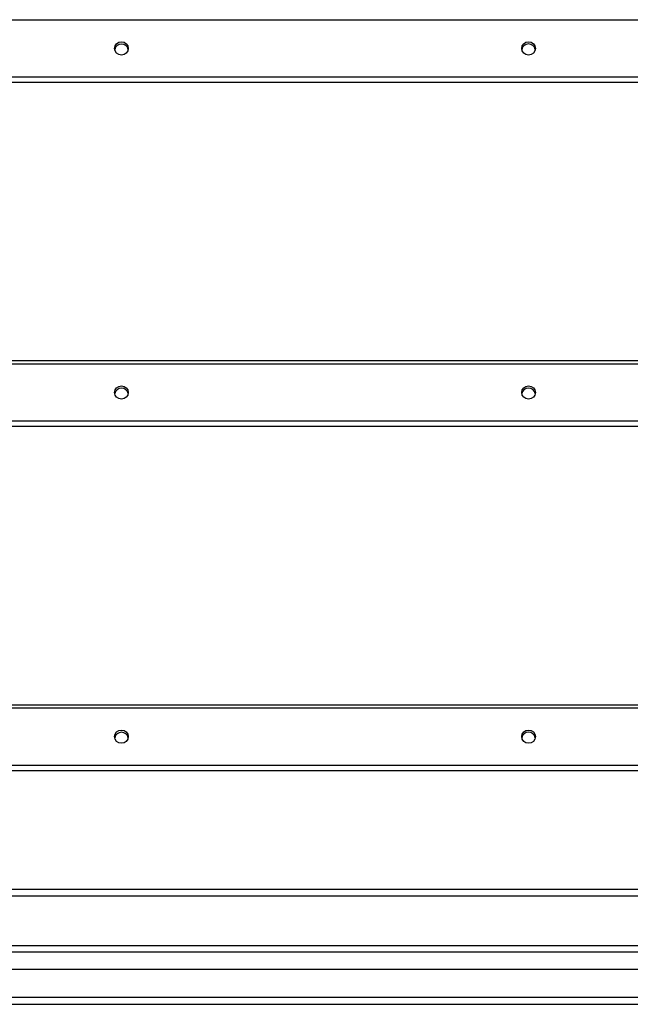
# Model space of a CAD drawing. Header units: inches. Extents: x 48.1 to 120.1, y 31.5 to 55.7.
# Tile 58 of 82: x 102.1 to 111.1, y 32.6 to 47.1. Entities that reach past the tile are written whole.
import ezdxf

# ---------------------------------------------------------------- set-up
doc = ezdxf.new("R2010")
doc.units = ezdxf.units.IN
doc.header["$MEASUREMENT"] = 0
doc.layers.add('Visible Edges(ANSI)', color=7, linetype='Continuous', lineweight=25)
doc.layers.add('Visible Tangent Edges(ANSI)', color=7, linetype='Continuous', lineweight=25)

msp = doc.modelspace()

# ---------------------------------------------------------------- linework, layer by layer
at = {"layer": 'Visible Edges(ANSI)'}
for p, q in [((118.554, 46.185), (64.554, 46.185)), ((64.554, 42.086), (118.554, 42.086)), ((118.554, 41.114), (64.554, 41.114)), ((64.554, 37.015), (118.554, 37.015)), ((118.554, 36.043), (64.554, 36.043)), ((69.179, 34.201), (113.929, 34.201)), ((48.951, 33.467), (119.157, 33.467)), ((119.345, 33.113), (48.762, 33.113)), ((48.153, 32.601), (119.955, 32.601))]:
    msp.add_line(p, q, dxfattribs=at)
for centre in [(103.554, 46.687), (109.554, 46.687), (103.554, 41.616), (109.554, 41.616), (103.554, 36.545), (109.554, 36.545)]:
    msp.add_ellipse(centre, major_axis=(-0.101, 0), ratio=0.966998, dxfattribs=at)
for centre, major_axis in [((103.554, 46.655), (0.1, 0)), ((109.554, 46.655), (0.101, 0)), ((103.554, 41.584), (0.1, 0)), ((109.554, 41.584), (0.101, 0)), ((103.554, 36.513), (0.1, 0)), ((109.554, 36.513), (0.101, 0))]:
    msp.add_ellipse(centre, major_axis=major_axis, ratio=0.966998, start_param=0.164597, end_param=2.976995, dxfattribs=at)
at = {"layer": 'Visible Tangent Edges(ANSI)'}
for p, q in [((64.554, 47.11), (118.554, 47.11)), ((118.554, 46.264), (64.554, 46.264)), ((64.554, 42.039), (118.554, 42.039)), ((118.554, 41.193), (64.554, 41.193)), ((64.554, 36.968), (118.554, 36.968)), ((118.554, 36.122), (64.554, 36.122)), ((69.179, 34.3), (113.929, 34.3)), ((119.287, 33.368), (48.821, 33.368)), ((119.955, 32.7), (48.153, 32.7))]:
    msp.add_line(p, q, dxfattribs=at)

doc.saveas('drawing.dxf')
